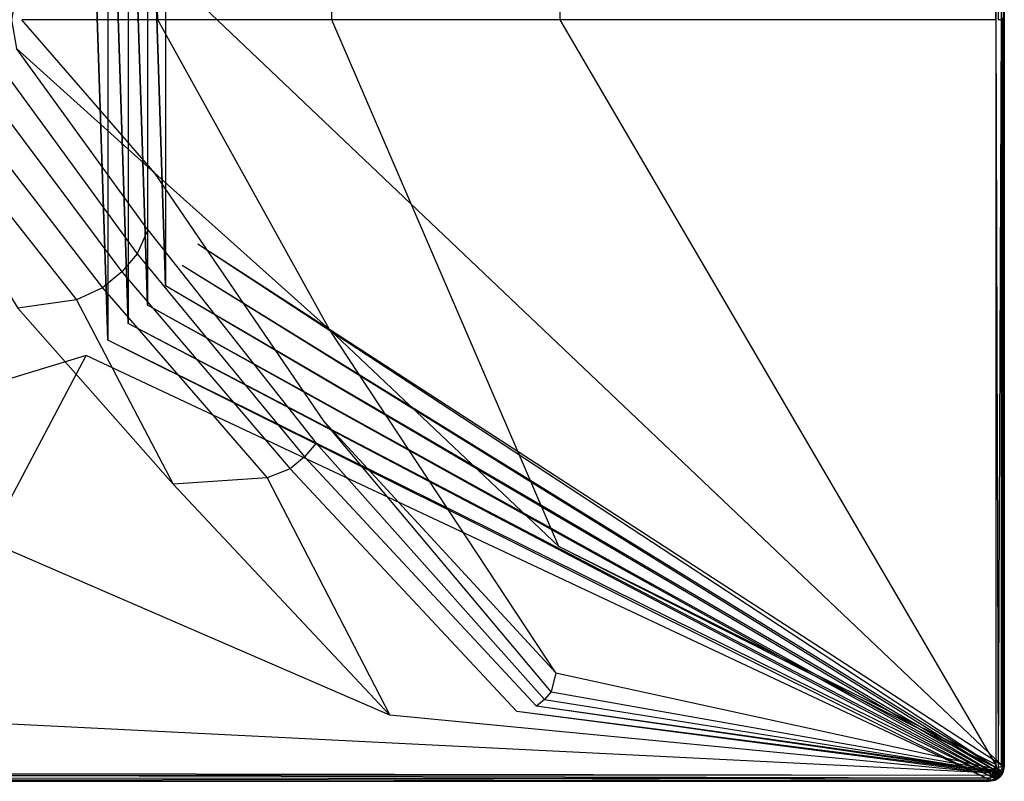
# Model space of a CAD drawing. Extents: x 0 to 1.2, y -0.8 to 0.
# Tile 16 of 17: x 0.68 to 1.2, y -0.8 to -0.4. Entities that reach past the tile are written whole.
import ezdxf

# ---------------------------------------------------------------- set-up
doc = ezdxf.new("R2010")
doc.units = 0
doc.layers.add('L1_WANNE_0_N_6229J3____REPLACEM', color=7, linetype='CONTINUOUS')

msp = doc.modelspace()

# ---------------------------------------------------------------- linework, layer by layer
at = {"layer": 'L1_WANNE_0_N_6229J3____REPLACEM', "color": 8}
for points, invisible_edges in [([(1.19558, -0.008914, 0.03986), (0.966074, -0.123275, 0.036318), (0.966725, -0.400031, 0.036317), (1.19558, -0.008914, 0.03986)], 14), ([(1.195585, -0.40005, 0.03986), (1.19558, -0.008914, 0.03986), (0.966725, -0.400031, 0.036317), (1.195585, -0.40005, 0.03986)], 14), ([(1.195585, -0.40005, 0.03986), (1.19681, -0.007501, 0.039894), (1.19558, -0.008914, 0.03986), (1.195585, -0.40005, 0.03986)], 13), ([(1.19681, -0.007501, 0.039894), (1.195585, -0.40005, 0.03986), (1.196806, -0.40005, 0.039894), (1.19681, -0.007501, 0.039894)], 14), ([(1.198403, -0.40005, 0.038833), (1.19681, -0.007501, 0.039894), (1.196806, -0.40005, 0.039894), (1.198403, -0.40005, 0.038833)], 13), ([(1.19681, -0.007501, 0.039894), (1.198403, -0.40005, 0.038833), (1.198406, -0.007501, 0.038833), (1.19681, -0.007501, 0.039894)], 14), ([(1.199601, -0.40005, 0.037135), (1.198406, -0.007501, 0.038833), (1.198403, -0.40005, 0.038833), (1.199601, -0.40005, 0.037135)], 13), ([(1.198406, -0.007501, 0.038833), (1.199601, -0.40005, 0.037135), (1.199604, -0.007701, 0.037135), (1.198406, -0.007501, 0.038833)], 14), ([(1.199601, -0.40005, 0.037135), (1.200003, -0.008001, 0.035013), (1.199604, -0.007701, 0.037135), (1.199601, -0.40005, 0.037135)], 14), ([(1.200003, -0.008001, 0.035013), (1.199601, -0.40005, 0.037135), (1.2, -0.40005, 0.035013), (1.200003, -0.008001, 0.035013)], 13), ([(1.2, -0.399987, 0.033422), (1.200003, -0.008001, 0.035013), (1.2, -0.40005, 0.035013), (1.2, -0.399987, 0.033422)], 13), ([(0.966074, -0.123275, 0.036318), (0.845567, -0.237389, 0.033021), (0.846733, -0.40003, 0.033018), (0.966074, -0.123275, 0.036318)], 14), ([(0.966725, -0.400031, 0.036317), (0.966074, -0.123275, 0.036318), (0.846733, -0.40003, 0.033018), (0.966725, -0.400031, 0.036317)], 14), ([(0.717841, -0.223679), (0.6, -0.612109), (0.6, -0.187934), (0.717841, -0.223679)], 13), ([(0.6, -0.612109), (0.717841, -0.223679), (0.717833, -0.576368), (0.6, -0.612109)], 10), ([(0.717833, -0.576368), (0.717841, -0.223679), (0.729115, -0.568285), (0.717833, -0.576368)], 13), ([(0.729115, -0.568285), (0.717841, -0.223679), (0.729122, -0.231764), (0.729115, -0.568285)], 10), ([(0.729115, -0.568285), (0.729122, -0.231764), (0.739844, -0.55948), (0.729115, -0.568285)], 13), ([(0.739844, -0.55948), (0.729122, -0.231764), (0.739851, -0.240568), (0.739844, -0.55948)], 10), ([(0.845567, -0.237389, 0.033021), (0.753757, -0.319437, 0.030511), (0.75538, -0.400031, 0.030506), (0.845567, -0.237389, 0.033021)], 14), ([(0.846733, -0.40003, 0.033018), (0.845567, -0.237389, 0.033021), (0.75538, -0.400031, 0.030506), (0.846733, -0.40003, 0.033018)], 14), ([(0.739844, -0.55948), (0.739851, -0.240568), (0.749973, -0.549993), (0.739844, -0.55948)], 13), ([(0.749973, -0.549993), (0.739851, -0.240568), (0.74998, -0.250056), (0.749973, -0.549993)], 10), ([(0.749973, -0.549993), (0.74998, -0.250056), (0.759461, -0.539864), (0.749973, -0.549993)], 13), ([(0.759461, -0.539864), (0.74998, -0.250056), (0.759468, -0.260186), (0.759461, -0.539864)], 10), ([(0.759461, -0.539864), (0.759468, -0.260186), (0.768266, -0.529136), (0.759461, -0.539864)], 15), ([(0.768266, -0.529136), (0.759468, -0.260186), (0.768272, -0.270914), (0.768266, -0.529136)], 15), ([(0.768266, -0.529136), (0.768272, -0.270914), (0.776351, -0.517855), (0.768266, -0.529136)], 15), ([(0.776351, -0.517855), (0.768272, -0.270914), (0.776353, -0.390375), (0.776351, -0.517855)], 15), ([(0.753757, -0.319437, 0.030511), (0.681228, -0.384948, 0.028541), (0.683923, -0.40005, 0.028541), (0.753757, -0.319437, 0.030511)], 14), ([(0.75538, -0.400031, 0.030506), (0.753757, -0.319437, 0.030511), (0.683923, -0.40005, 0.028541), (0.75538, -0.400031, 0.030506)], 14), ([(0.681228, -0.384948, 0.028541), (0.678633, -0.40005, 0.028435), (0.683923, -0.40005, 0.028541), (0.681228, -0.384948, 0.028541)], 14), ([(0.776353, -0.390375), (1.199099, -0.791916), (0.776351, -0.517855), (0.776353, -0.390375)], 13), ([(1.199099, -0.791916), (0.776353, -0.390375), (1.199099, -0.39904), (1.199099, -0.791916)], 14), ([(0.678633, -0.40005, 0.028435), (0.681228, -0.415052, 0.028541), (0.683923, -0.40005, 0.028541), (0.678633, -0.40005, 0.028435)], 14), ([(0.753757, -0.480581, 0.030511), (0.683923, -0.40005, 0.028541), (0.681228, -0.415052, 0.028541), (0.753757, -0.480581, 0.030511)], 14), ([(0.75538, -0.400031, 0.030506), (0.683923, -0.40005, 0.028541), (0.753757, -0.480581, 0.030511), (0.75538, -0.400031, 0.030506)], 14), ([(0.845567, -0.56263, 0.033021), (0.75538, -0.400031, 0.030506), (0.753757, -0.480581, 0.030511), (0.845567, -0.56263, 0.033021)], 14), ([(0.846733, -0.40003, 0.033018), (0.75538, -0.400031, 0.030506), (0.845567, -0.56263, 0.033021), (0.846733, -0.40003, 0.033018)], 14), ([(0.966074, -0.676742, 0.036318), (0.846733, -0.40003, 0.033018), (0.845567, -0.56263, 0.033021), (0.966074, -0.676742, 0.036318)], 14), ([(0.966725, -0.400031, 0.036317), (0.846733, -0.40003, 0.033018), (0.966074, -0.676742, 0.036318), (0.966725, -0.400031, 0.036317)], 14), ([(1.195577, -0.791086, 0.03986), (0.966725, -0.400031, 0.036317), (0.966074, -0.676742, 0.036318), (1.195577, -0.791086, 0.03986)], 14), ([(1.195585, -0.40005, 0.03986), (0.966725, -0.400031, 0.036317), (1.195577, -0.791086, 0.03986), (1.195585, -0.40005, 0.03986)], 14), ([(1.196806, -0.792499, 0.039894), (1.195585, -0.40005, 0.03986), (1.195577, -0.791086, 0.03986), (1.196806, -0.792499, 0.039894)], 13), ([(1.195585, -0.40005, 0.03986), (1.196806, -0.792499, 0.039894), (1.196806, -0.40005, 0.039894), (1.195585, -0.40005, 0.03986)], 14), ([(1.196806, -0.792499, 0.039894), (1.198403, -0.40005, 0.038833), (1.196806, -0.40005, 0.039894), (1.196806, -0.792499, 0.039894)], 13), ([(1.198403, -0.40005, 0.038833), (1.196806, -0.792499, 0.039894), (1.198403, -0.792499, 0.038833), (1.198403, -0.40005, 0.038833)], 14), ([(1.199601, -0.792299, 0.037135), (1.198403, -0.40005, 0.038833), (1.198403, -0.792499, 0.038833), (1.199601, -0.792299, 0.037135)], 13), ([(1.198403, -0.40005, 0.038833), (1.199601, -0.792299, 0.037135), (1.199601, -0.40005, 0.037135), (1.198403, -0.40005, 0.038833)], 14), ([(1.2, -0.398667), (1.199099, -0.791916), (1.199099, -0.39904), (1.2, -0.398667)], 13), ([(1.199099, -0.791916), (1.2, -0.398667), (1.2, -0.791999), (1.199099, -0.791916)], 14), ([(1.2, -0.791999, 0.035013), (1.199601, -0.40005, 0.037135), (1.199601, -0.792299, 0.037135), (1.2, -0.791999, 0.035013)], 13), ([(1.199601, -0.40005, 0.037135), (1.2, -0.791999, 0.035013), (1.2, -0.40005, 0.035013), (1.199601, -0.40005, 0.037135)], 14), ([(1.2, -0.398702, 0.000897), (1.2, -0.791999), (1.2, -0.398667), (1.2, -0.398702, 0.000897)], 14), ([(1.2, -0.399987, 0.033422), (1.2, -0.791999, 0.000897), (1.2, -0.398702, 0.000897), (1.2, -0.399987, 0.033422)], 14), ([(1.2, -0.791999), (1.2, -0.398702, 0.000897), (1.2, -0.791999, 0.000897), (1.2, -0.791999)], 13), ([(1.2, -0.40005, 0.035013), (1.2, -0.791999, 0.033422), (1.2, -0.399987, 0.033422), (1.2, -0.40005, 0.035013)], 14), ([(1.2, -0.791999, 0.000897), (1.2, -0.399987, 0.033422), (1.2, -0.791999, 0.033422), (1.2, -0.791999, 0.000897)], 13), ([(1.2, -0.791999, 0.033422), (1.2, -0.40005, 0.035013), (1.2, -0.791999, 0.035013), (1.2, -0.791999, 0.033422)], 13), ([(0.75024, -0.510402, 0.030531), (0.681228, -0.415052, 0.028541), (0.677336, -0.430953, 0.028541), (0.75024, -0.510402, 0.030531)], 14), ([(0.753757, -0.480581, 0.030511), (0.681228, -0.415052, 0.028541), (0.75024, -0.510402, 0.030531), (0.753757, -0.480581, 0.030511)], 14), ([(0.744518, -0.52289, 0.030537), (0.677336, -0.430953, 0.028541), (0.670549, -0.444354, 0.028541), (0.744518, -0.52289, 0.030537)], 13), ([(0.677336, -0.430953, 0.028541), (0.744518, -0.52289, 0.030537), (0.75024, -0.510402, 0.030531), (0.677336, -0.430953, 0.028541)], 14), ([(0.736424, -0.532495, 0.030542), (0.670549, -0.444354, 0.028541), (0.660669, -0.455656, 0.028541), (0.736424, -0.532495, 0.030542)], 13), ([(0.670549, -0.444354, 0.028541), (0.736424, -0.532495, 0.030542), (0.744518, -0.52289, 0.030537), (0.670549, -0.444354, 0.028541)], 14), ([(0.726325, -0.540854, 0.030536), (0.660669, -0.455656, 0.028541), (0.648693, -0.466057, 0.028541), (0.726325, -0.540854, 0.030536)], 13), ([(0.660669, -0.455656, 0.028541), (0.726325, -0.540854, 0.030536), (0.736424, -0.532495, 0.030542), (0.660669, -0.455656, 0.028541)], 14), ([(0.712778, -0.547178, 0.030623), (0.648693, -0.466057, 0.028541), (0.633822, -0.473557, 0.028647), (0.712778, -0.547178, 0.030623)], 13), ([(0.648693, -0.466057, 0.028541), (0.712778, -0.547178, 0.030623), (0.726325, -0.540854, 0.030536), (0.648693, -0.466057, 0.028541)], 14), ([(0.633822, -0.473557, 0.028647), (0.681803, -0.551437, 0.030686), (0.712778, -0.547178, 0.030623), (0.633822, -0.473557, 0.028647)], 14), ([(0.842852, -0.611075, 0.03306), (0.753757, -0.480581, 0.030511), (0.75024, -0.510402, 0.030531), (0.842852, -0.611075, 0.03306)], 14), ([(0.845567, -0.56263, 0.033021), (0.753757, -0.480581, 0.030511), (0.842852, -0.611075, 0.03306), (0.845567, -0.56263, 0.033021)], 14), ([(0.838535, -0.622389, 0.03307), (0.75024, -0.510402, 0.030531), (0.744518, -0.52289, 0.030537), (0.838535, -0.622389, 0.03307)], 13), ([(0.75024, -0.510402, 0.030531), (0.838535, -0.622389, 0.03307), (0.842852, -0.611075, 0.03306), (0.75024, -0.510402, 0.030531)], 14), ([(0.776351, -0.517855), (1.198542, -0.794896), (0.768266, -0.529136), (0.776351, -0.517855)], 13), ([(1.198542, -0.794896), (0.776351, -0.517855), (1.199099, -0.791916), (1.198542, -0.794896)], 14), ([(0.832469, -0.6296, 0.033074), (0.744518, -0.52289, 0.030537), (0.736424, -0.532495, 0.030542), (0.832469, -0.6296, 0.033074)], 13), ([(0.744518, -0.52289, 0.030537), (0.832469, -0.6296, 0.033074), (0.838535, -0.622389, 0.03307), (0.744518, -0.52289, 0.030537)], 14), ([(0.824897, -0.635836, 0.033069), (0.736424, -0.532495, 0.030542), (0.726325, -0.540854, 0.030536), (0.824897, -0.635836, 0.033069)], 13), ([(0.736424, -0.532495, 0.030542), (0.824897, -0.635836, 0.033069), (0.832469, -0.6296, 0.033074), (0.736424, -0.532495, 0.030542)], 14), ([(0.768266, -0.529136), (1.197952, -0.795994), (0.759461, -0.539864), (0.768266, -0.529136)], 13), ([(1.197952, -0.795994), (0.768266, -0.529136), (1.198542, -0.794896), (1.197952, -0.795994)], 14), ([(0.812824, -0.640609, 0.033129), (0.726325, -0.540854, 0.030536), (0.712778, -0.547178, 0.030623), (0.812824, -0.640609, 0.033129)], 13), ([(0.726325, -0.540854, 0.030536), (0.812824, -0.640609, 0.033129), (0.824897, -0.635836, 0.033069), (0.726325, -0.540854, 0.030536)], 14), ([(0.759461, -0.539864), (1.197079, -0.797043), (0.749973, -0.549993), (0.759461, -0.539864)], 13), ([(1.197079, -0.797043), (0.759461, -0.539864), (1.197952, -0.795994), (1.197079, -0.797043)], 14), ([(0.763539, -0.643867, 0.03315), (0.712778, -0.547178, 0.030623), (0.681803, -0.551437, 0.030686), (0.763539, -0.643867, 0.03315)], 13), ([(0.712778, -0.547178, 0.030623), (0.763539, -0.643867, 0.03315), (0.812824, -0.640609, 0.033129), (0.712778, -0.547178, 0.030623)], 14), ([(0.763539, -0.643867, 0.03315), (0.681803, -0.551437, 0.030686), (0.6, -0.645288, 0.033142), (0.763539, -0.643867, 0.03315)], 14), ([(0.749973, -0.549993), (1.195999, -0.797855), (0.739844, -0.55948), (0.749973, -0.549993)], 13), ([(1.195999, -0.797855), (0.749973, -0.549993), (1.197079, -0.797043), (1.195999, -0.797855)], 14), ([(0.739844, -0.55948), (1.194879, -0.798546), (0.729115, -0.568285), (0.739844, -0.55948)], 13), ([(1.194879, -0.798546), (0.739844, -0.55948), (1.195999, -0.797855), (1.194879, -0.798546)], 14), ([(0.964439, -0.742971, 0.036382), (0.845567, -0.56263, 0.033021), (0.842852, -0.611075, 0.03306), (0.964439, -0.742971, 0.036382)], 14), ([(0.966074, -0.676742, 0.036318), (0.845567, -0.56263, 0.033021), (0.964439, -0.742971, 0.036382), (0.966074, -0.676742, 0.036318)], 14), ([(0.729115, -0.568285), (1.191932, -0.799099), (0.717833, -0.576368), (0.729115, -0.568285)], 13), ([(1.191932, -0.799099), (0.729115, -0.568285), (1.194879, -0.798546), (1.191932, -0.799099)], 14), ([(0.717833, -0.576368), (0.6, -0.799099), (0.6, -0.612109), (0.717833, -0.576368)], 13), ([(0.6, -0.799099), (0.717833, -0.576368), (1.191932, -0.799099), (0.6, -0.799099)], 14), ([(0.961974, -0.752996, 0.036395), (0.842852, -0.611075, 0.03306), (0.838535, -0.622389, 0.03307), (0.961974, -0.752996, 0.036395)], 14), ([(0.964439, -0.742971, 0.036382), (0.842852, -0.611075, 0.03306), (0.961974, -0.752996, 0.036395), (0.964439, -0.742971, 0.036382)], 14), ([(0.958545, -0.75704, 0.036397), (0.838535, -0.622389, 0.03307), (0.832469, -0.6296, 0.033074), (0.958545, -0.75704, 0.036397)], 13), ([(0.838535, -0.622389, 0.03307), (0.958545, -0.75704, 0.036397), (0.961974, -0.752996, 0.036395), (0.838535, -0.622389, 0.03307)], 14), ([(0.954308, -0.760534, 0.036395), (0.832469, -0.6296, 0.033074), (0.824897, -0.635836, 0.033069), (0.954308, -0.760534, 0.036395)], 13), ([(0.832469, -0.6296, 0.033074), (0.954308, -0.760534, 0.036395), (0.958545, -0.75704, 0.036397), (0.832469, -0.6296, 0.033074)], 14), ([(0.943894, -0.763263, 0.036418), (0.824897, -0.635836, 0.033069), (0.812824, -0.640609, 0.033129), (0.943894, -0.763263, 0.036418)], 13), ([(0.824897, -0.635836, 0.033069), (0.943894, -0.763263, 0.036418), (0.954308, -0.760534, 0.036395), (0.824897, -0.635836, 0.033069)], 14), ([(0.877248, -0.765201, 0.036383), (0.812824, -0.640609, 0.033129), (0.763539, -0.643867, 0.03315), (0.877248, -0.765201, 0.036383)], 13), ([(0.812824, -0.640609, 0.033129), (0.877248, -0.765201, 0.036383), (0.943894, -0.763263, 0.036418), (0.812824, -0.640609, 0.033129)], 14), ([(0.877248, -0.765201, 0.036383), (0.763539, -0.643867, 0.03315), (0.6, -0.645288, 0.033142), (0.877248, -0.765201, 0.036383)], 14), ([(0.877248, -0.765201, 0.036383), (0.6, -0.645288, 0.033142), (0.6, -0.766034, 0.036381), (0.877248, -0.765201, 0.036383)], 14), ([(1.194968, -0.792529, 0.039966), (0.966074, -0.676742, 0.036318), (0.964439, -0.742971, 0.036382), (1.194968, -0.792529, 0.039966)], 14), ([(1.195577, -0.791086, 0.03986), (0.966074, -0.676742, 0.036318), (1.194968, -0.792529, 0.039966), (1.195577, -0.791086, 0.03986)], 14), ([(1.19455, -0.793267, 0.039966), (0.964439, -0.742971, 0.036382), (0.961974, -0.752996, 0.036395), (1.19455, -0.793267, 0.039966)], 13), ([(0.964439, -0.742971, 0.036382), (1.19455, -0.793267, 0.039966), (1.194968, -0.792529, 0.039966), (0.964439, -0.742971, 0.036382)], 14), ([(1.193924, -0.793899, 0.039966), (0.961974, -0.752996, 0.036395), (0.958545, -0.75704, 0.036397), (1.193924, -0.793899, 0.039966)], 13), ([(0.961974, -0.752996, 0.036395), (1.193924, -0.793899, 0.039966), (1.19455, -0.793267, 0.039966), (0.961974, -0.752996, 0.036395)], 14), ([(1.193291, -0.794428, 0.039966), (0.958545, -0.75704, 0.036397), (0.954308, -0.760534, 0.036395), (1.193291, -0.794428, 0.039966)], 13), ([(0.958545, -0.75704, 0.036397), (1.193291, -0.794428, 0.039966), (1.193924, -0.793899, 0.039966), (0.958545, -0.75704, 0.036397)], 14), ([(1.191206, -0.795562, 0.039861), (0.877248, -0.765201, 0.036383), (0.6, -0.766034, 0.036381), (1.191206, -0.795562, 0.039861)], 14), ([(1.191206, -0.795562, 0.039861), (0.943894, -0.763263, 0.036418), (0.877248, -0.765201, 0.036383), (1.191206, -0.795562, 0.039861)], 14), ([(1.192551, -0.794949, 0.039966), (0.954308, -0.760534, 0.036395), (0.943894, -0.763263, 0.036418), (1.192551, -0.794949, 0.039966)], 14), ([(1.192551, -0.794949, 0.039966), (0.943894, -0.763263, 0.036418), (1.191206, -0.795562, 0.039861), (1.192551, -0.794949, 0.039966)], 14), ([(1.193291, -0.794428, 0.039966), (0.954308, -0.760534, 0.036395), (1.192551, -0.794949, 0.039966), (1.193291, -0.794428, 0.039966)], 14), ([(1.191206, -0.795562, 0.039861), (0.6, -0.766034, 0.036381), (0.6, -0.795771, 0.039861), (1.191206, -0.795562, 0.039861)], 14), ([(1.196208, -0.793899, 0.04), (1.195577, -0.791086, 0.03986), (1.194968, -0.792529, 0.039966), (1.196208, -0.793899, 0.04)], 13), ([(1.195577, -0.791086, 0.03986), (1.196208, -0.793899, 0.04), (1.196806, -0.792499, 0.039894), (1.195577, -0.791086, 0.03986)], 14), ([(0.6, -0.795771, 0.039861), (1.192615, -0.7968, 0.039894), (1.191206, -0.795562, 0.039861), (0.6, -0.795771, 0.039861)], 14), ([(1.192615, -0.7968, 0.039894), (0.6, -0.795771, 0.039861), (0.6, -0.797, 0.039894), (1.192615, -0.7968, 0.039894)], 13), ([(1.192615, -0.7968, 0.039894), (1.192551, -0.794949, 0.039966), (1.191206, -0.795562, 0.039861), (1.192615, -0.7968, 0.039894)], 13), ([(1.193912, -0.7962, 0.04), (1.193291, -0.794428, 0.039966), (1.192551, -0.794949, 0.039966), (1.193912, -0.7962, 0.04)], 13), ([(1.192551, -0.794949, 0.039966), (1.192615, -0.7968, 0.039894), (1.193912, -0.7962, 0.04), (1.192551, -0.794949, 0.039966)], 14), ([(1.194611, -0.7977, 0.039045), (1.193912, -0.7962, 0.04), (1.192615, -0.7968, 0.039894), (1.194611, -0.7977, 0.039045)], 14), ([(1.194611, -0.7957, 0.04), (1.193924, -0.793899, 0.039966), (1.193291, -0.794428, 0.039966), (1.194611, -0.7957, 0.04)], 13), ([(1.193291, -0.794428, 0.039966), (1.193912, -0.7962, 0.04), (1.194611, -0.7957, 0.04), (1.193291, -0.794428, 0.039966)], 14), ([(1.194611, -0.7957, 0.04), (1.193912, -0.7962, 0.04), (1.194611, -0.7977, 0.039045), (1.194611, -0.7957, 0.04)], 14), ([(1.19521, -0.7952, 0.04), (1.19455, -0.793267, 0.039966), (1.193924, -0.793899, 0.039966), (1.19521, -0.7952, 0.04)], 13), ([(1.193924, -0.793899, 0.039966), (1.194611, -0.7957, 0.04), (1.19521, -0.7952, 0.04), (1.193924, -0.793899, 0.039966)], 14), ([(1.195808, -0.794599, 0.04), (1.194968, -0.792529, 0.039966), (1.19455, -0.793267, 0.039966), (1.195808, -0.794599, 0.04)], 13), ([(1.19455, -0.793267, 0.039966), (1.19521, -0.7952, 0.04), (1.195808, -0.794599, 0.04), (1.19455, -0.793267, 0.039966)], 14), ([(1.195509, -0.7971, 0.039151), (1.19521, -0.7952, 0.04), (1.194611, -0.7957, 0.04), (1.195509, -0.7971, 0.039151)], 13), ([(1.195509, -0.7971, 0.039151), (1.194611, -0.7957, 0.04), (1.194611, -0.7977, 0.039045), (1.195509, -0.7971, 0.039151)], 14), ([(1.194968, -0.792529, 0.039966), (1.195808, -0.794599, 0.04), (1.196208, -0.793899, 0.04), (1.194968, -0.792529, 0.039966)], 14), ([(1.196407, -0.7963, 0.039151), (1.195808, -0.794599, 0.04), (1.19521, -0.7952, 0.04), (1.196407, -0.7963, 0.039151)], 14), ([(1.19521, -0.7952, 0.04), (1.195509, -0.7971, 0.039151), (1.196407, -0.7963, 0.039151), (1.19521, -0.7952, 0.04)], 14), ([(1.196407, -0.7963, 0.039151), (1.195509, -0.7971, 0.039151), (1.196208, -0.7981, 0.037453), (1.196407, -0.7963, 0.039151)], 14), ([(1.197106, -0.7955, 0.039045), (1.196208, -0.793899, 0.04), (1.195808, -0.794599, 0.04), (1.197106, -0.7955, 0.039045)], 14), ([(1.197106, -0.7955, 0.039045), (1.195808, -0.794599, 0.04), (1.196407, -0.7963, 0.039151), (1.197106, -0.7955, 0.039045)], 14), ([(1.197705, -0.794599, 0.039045), (1.196806, -0.792499, 0.039894), (1.196208, -0.793899, 0.04), (1.197705, -0.794599, 0.039045)], 14), ([(1.197705, -0.794599, 0.039045), (1.196208, -0.793899, 0.04), (1.197106, -0.7955, 0.039045), (1.197705, -0.794599, 0.039045)], 14), ([(1.196407, -0.7963, 0.039151), (1.196208, -0.7981, 0.037453), (1.197305, -0.7973, 0.03756), (1.196407, -0.7963, 0.039151)], 14), ([(1.197305, -0.7973, 0.03756), (1.197106, -0.7955, 0.039045), (1.196407, -0.7963, 0.039151), (1.197305, -0.7973, 0.03756)], 13), ([(1.198403, -0.792499, 0.038833), (1.196806, -0.792499, 0.039894), (1.197705, -0.794599, 0.039045), (1.198403, -0.792499, 0.038833)], 14), ([(1.197952, -0.795994), (1.197705, -0.7977), (1.197079, -0.797043), (1.197952, -0.795994)], 13), ([(1.197705, -0.794599, 0.039045), (1.197106, -0.7955, 0.039045), (1.198902, -0.795099, 0.037347), (1.197705, -0.794599, 0.039045)], 14), ([(1.198902, -0.795099, 0.037347), (1.197106, -0.7955, 0.039045), (1.198204, -0.7962, 0.037453), (1.198902, -0.795099, 0.037347)], 14), ([(1.197106, -0.7955, 0.039045), (1.197305, -0.7973, 0.03756), (1.198204, -0.7962, 0.037453), (1.197106, -0.7955, 0.039045)], 14), ([(1.198204, -0.7962, 0.037453), (1.197305, -0.7973, 0.03756), (1.198703, -0.7965, 0.035013), (1.198204, -0.7962, 0.037453)], 14), ([(1.199601, -0.792299, 0.037135), (1.197705, -0.794599, 0.039045), (1.198902, -0.795099, 0.037347), (1.199601, -0.792299, 0.037135)], 14), ([(1.199601, -0.792299, 0.037135), (1.198403, -0.792499, 0.038833), (1.197705, -0.794599, 0.039045), (1.199601, -0.792299, 0.037135)], 14), ([(1.197705, -0.7977), (1.197952, -0.795994), (1.198703, -0.7965), (1.197705, -0.7977)], 14), ([(1.198542, -0.794896), (1.198703, -0.7965), (1.197952, -0.795994), (1.198542, -0.794896)], 13), ([(1.198902, -0.795099, 0.037347), (1.198204, -0.7962, 0.037453), (1.199401, -0.7952, 0.035013), (1.198902, -0.795099, 0.037347)], 14), ([(1.199401, -0.7952, 0.035013), (1.198204, -0.7962, 0.037453), (1.198703, -0.7965, 0.035013), (1.199401, -0.7952, 0.035013)], 14), ([(1.199099, -0.791916), (1.199401, -0.7952), (1.198542, -0.794896), (1.199099, -0.791916)], 13), ([(1.198703, -0.7965), (1.198542, -0.794896), (1.199401, -0.7952), (1.198703, -0.7965)], 14), ([(1.198703, -0.7965, 0.000897), (1.199401, -0.7952, 0.033422), (1.198703, -0.7965, 0.033422), (1.198703, -0.7965, 0.000897)], 13), ([(1.199401, -0.7952, 0.033422), (1.198703, -0.7965, 0.000897), (1.199401, -0.7952, 0.000897), (1.199401, -0.7952, 0.033422)], 14), ([(1.198703, -0.7965), (1.199401, -0.7952, 0.000897), (1.198703, -0.7965, 0.000897), (1.198703, -0.7965)], 13), ([(1.199401, -0.7952, 0.000897), (1.198703, -0.7965), (1.199401, -0.7952), (1.199401, -0.7952, 0.000897)], 14), ([(1.198703, -0.7965, 0.033422), (1.199401, -0.7952, 0.035013), (1.198703, -0.7965, 0.035013), (1.198703, -0.7965, 0.033422)], 13), ([(1.199401, -0.7952, 0.035013), (1.198703, -0.7965, 0.033422), (1.199401, -0.7952, 0.033422), (1.199401, -0.7952, 0.035013)], 14), ([(1.2, -0.791999, 0.035013), (1.198902, -0.795099, 0.037347), (1.199401, -0.7952, 0.035013), (1.2, -0.791999, 0.035013)], 14), ([(1.2, -0.791999, 0.035013), (1.199601, -0.792299, 0.037135), (1.198902, -0.795099, 0.037347), (1.2, -0.791999, 0.035013)], 14), ([(1.199401, -0.7952), (1.199099, -0.791916), (1.2, -0.791999), (1.199401, -0.7952)], 14), ([(1.199401, -0.7952, 0.000897), (1.2, -0.791999, 0.033422), (1.199401, -0.7952, 0.033422), (1.199401, -0.7952, 0.000897)], 13), ([(1.2, -0.791999, 0.033422), (1.199401, -0.7952, 0.000897), (1.2, -0.791999, 0.000897), (1.2, -0.791999, 0.033422)], 14), ([(1.199401, -0.7952), (1.2, -0.791999, 0.000897), (1.199401, -0.7952, 0.000897), (1.199401, -0.7952)], 13), ([(1.2, -0.791999, 0.000897), (1.199401, -0.7952), (1.2, -0.791999), (1.2, -0.791999, 0.000897)], 14), ([(1.199401, -0.7952, 0.033422), (1.2, -0.791999, 0.035013), (1.199401, -0.7952, 0.035013), (1.199401, -0.7952, 0.033422)], 13), ([(1.2, -0.791999, 0.035013), (1.199401, -0.7952, 0.033422), (1.2, -0.791999, 0.033422), (1.2, -0.791999, 0.035013)], 14), ([(1.192615, -0.7968, 0.039894), (0.6, -0.797, 0.039894), (1.192515, -0.7984, 0.038833), (1.192615, -0.7968, 0.039894)], 14), ([(1.192515, -0.7984, 0.038833), (0.6, -0.797, 0.039894), (0.6, -0.7985, 0.038727), (1.192515, -0.7984, 0.038833)], 14), ([(1.192515, -0.7984, 0.038833), (0.6, -0.7996, 0.037135), (1.192315, -0.7996, 0.037135), (1.192515, -0.7984, 0.038833)], 14), ([(1.192515, -0.7984, 0.038833), (0.6, -0.7985, 0.038727), (0.6, -0.7996, 0.037135), (1.192515, -0.7984, 0.038833)], 14), ([(1.191932, -0.799099), (0.6, -0.8), (0.6, -0.799099), (1.191932, -0.799099)], 13), ([(0.6, -0.8), (1.191932, -0.799099), (1.192016, -0.8), (0.6, -0.8)], 14), ([(1.192315, -0.7996, 0.037135), (0.6, -0.8, 0.035119), (1.192016, -0.8, 0.035013), (1.192315, -0.7996, 0.037135)], 14), ([(0.6, -0.7996, 0.037135), (0.6, -0.8, 0.035119), (1.192315, -0.7996, 0.037135), (0.6, -0.7996, 0.037135)], 14), ([(1.192016, -0.8, 0.035013), (0.6, -0.8, 0.033528), (1.192016, -0.8, 0.033422), (1.192016, -0.8, 0.035013)], 13), ([(0.6, -0.8, 0.033528), (1.192016, -0.8, 0.035013), (0.6, -0.8, 0.035119), (0.6, -0.8, 0.033528)], 14), ([(1.192016, -0.8, 0.033422), (0.6, -0.8, 0.000897), (1.192016, -0.8, 0.000897), (1.192016, -0.8, 0.033422)], 13), ([(0.6, -0.8, 0.000897), (1.192016, -0.8, 0.033422), (0.6, -0.8, 0.033528), (0.6, -0.8, 0.000897)], 14), ([(1.192016, -0.8, 0.000897), (0.6, -0.8), (1.192016, -0.8), (1.192016, -0.8, 0.000897)], 13), ([(0.6, -0.8), (1.192016, -0.8, 0.000897), (0.6, -0.8, 0.000897), (0.6, -0.8)], 14), ([(1.194879, -0.798546), (1.192016, -0.8), (1.191932, -0.799099), (1.194879, -0.798546)], 13), ([(1.192016, -0.8), (1.194879, -0.798546), (1.19521, -0.7994), (1.192016, -0.8)], 14), ([(1.19521, -0.7994, 0.000897), (1.192016, -0.8, 0.033422), (1.192016, -0.8, 0.000897), (1.19521, -0.7994, 0.000897)], 13), ([(1.192016, -0.8, 0.033422), (1.19521, -0.7994, 0.000897), (1.19521, -0.7994, 0.033422), (1.192016, -0.8, 0.033422)], 14), ([(1.192315, -0.7996, 0.037135), (1.192016, -0.8, 0.035013), (1.19521, -0.7994, 0.035013), (1.192315, -0.7996, 0.037135)], 14), ([(1.19521, -0.7994), (1.192016, -0.8, 0.000897), (1.192016, -0.8), (1.19521, -0.7994)], 13), ([(1.192016, -0.8, 0.000897), (1.19521, -0.7994), (1.19521, -0.7994, 0.000897), (1.192016, -0.8, 0.000897)], 14), ([(1.19521, -0.7994, 0.033422), (1.192016, -0.8, 0.035013), (1.192016, -0.8, 0.033422), (1.19521, -0.7994, 0.033422)], 13), ([(1.192016, -0.8, 0.035013), (1.19521, -0.7994, 0.033422), (1.19521, -0.7994, 0.035013), (1.192016, -0.8, 0.035013)], 14), ([(1.192515, -0.7984, 0.038833), (1.192315, -0.7996, 0.037135), (1.19511, -0.7988, 0.037347), (1.192515, -0.7984, 0.038833)], 14), ([(1.19511, -0.7988, 0.037347), (1.192315, -0.7996, 0.037135), (1.19521, -0.7994, 0.035013), (1.19511, -0.7988, 0.037347)], 14), ([(1.194611, -0.7977, 0.039045), (1.192615, -0.7968, 0.039894), (1.192515, -0.7984, 0.038833), (1.194611, -0.7977, 0.039045)], 14), ([(1.194611, -0.7977, 0.039045), (1.192515, -0.7984, 0.038833), (1.19511, -0.7988, 0.037347), (1.194611, -0.7977, 0.039045)], 14), ([(1.194611, -0.7977, 0.039045), (1.196208, -0.7981, 0.037453), (1.195509, -0.7971, 0.039151), (1.194611, -0.7977, 0.039045)], 14), ([(1.196208, -0.7981, 0.037453), (1.194611, -0.7977, 0.039045), (1.19511, -0.7988, 0.037347), (1.196208, -0.7981, 0.037453)], 13), ([(1.195999, -0.797855), (1.19521, -0.7994), (1.194879, -0.798546), (1.195999, -0.797855)], 13), ([(1.196208, -0.7981, 0.037453), (1.19511, -0.7988, 0.037347), (1.196507, -0.7987, 0.035013), (1.196208, -0.7981, 0.037453)], 14), ([(1.19511, -0.7988, 0.037347), (1.19521, -0.7994, 0.035013), (1.196507, -0.7987, 0.035013), (1.19511, -0.7988, 0.037347)], 14), ([(1.19521, -0.7994), (1.195999, -0.797855), (1.196507, -0.7986), (1.19521, -0.7994)], 14), ([(1.19521, -0.7994, 0.033422), (1.19521, -0.7994, 0.000897), (1.196507, -0.7986, 0.000897), (1.19521, -0.7994, 0.033422)], 14), ([(1.196507, -0.7987, 0.033422), (1.19521, -0.7994, 0.033422), (1.196507, -0.7986, 0.000897), (1.196507, -0.7987, 0.033422)], 14), ([(1.196507, -0.7986), (1.19521, -0.7994, 0.000897), (1.19521, -0.7994), (1.196507, -0.7986)], 13), ([(1.19521, -0.7994, 0.000897), (1.196507, -0.7986), (1.196507, -0.7986, 0.000897), (1.19521, -0.7994, 0.000897)], 14), ([(1.196507, -0.7987, 0.033422), (1.19521, -0.7994, 0.035013), (1.19521, -0.7994, 0.033422), (1.196507, -0.7987, 0.033422)], 13), ([(1.19521, -0.7994, 0.035013), (1.196507, -0.7987, 0.033422), (1.196507, -0.7987, 0.035013), (1.19521, -0.7994, 0.035013)], 14), ([(1.197079, -0.797043), (1.196507, -0.7986), (1.195999, -0.797855), (1.197079, -0.797043)], 13), ([(1.197305, -0.7973, 0.03756), (1.196208, -0.7981, 0.037453), (1.197705, -0.7977, 0.035013), (1.197305, -0.7973, 0.03756)], 14), ([(1.196208, -0.7981, 0.037453), (1.196507, -0.7987, 0.035013), (1.197705, -0.7977, 0.035013), (1.196208, -0.7981, 0.037453)], 14), ([(1.196507, -0.7986), (1.197079, -0.797043), (1.197705, -0.7977), (1.196507, -0.7986)], 14), ([(1.196507, -0.7987, 0.033422), (1.196507, -0.7986, 0.000897), (1.197705, -0.7977, 0.000897), (1.196507, -0.7987, 0.033422)], 14), ([(1.197705, -0.7977, 0.033422), (1.196507, -0.7987, 0.033422), (1.197705, -0.7977, 0.000897), (1.197705, -0.7977, 0.033422)], 14), ([(1.197705, -0.7977), (1.196507, -0.7986, 0.000897), (1.196507, -0.7986), (1.197705, -0.7977)], 13), ([(1.196507, -0.7986, 0.000897), (1.197705, -0.7977), (1.197705, -0.7977, 0.000897), (1.196507, -0.7986, 0.000897)], 14), ([(1.197705, -0.7977, 0.033422), (1.196507, -0.7987, 0.035013), (1.196507, -0.7987, 0.033422), (1.197705, -0.7977, 0.033422)], 13), ([(1.196507, -0.7987, 0.035013), (1.197705, -0.7977, 0.033422), (1.197705, -0.7977, 0.035013), (1.196507, -0.7987, 0.035013)], 14), ([(1.198703, -0.7965, 0.035013), (1.197305, -0.7973, 0.03756), (1.197705, -0.7977, 0.035013), (1.198703, -0.7965, 0.035013)], 14), ([(1.197705, -0.7977, 0.033422), (1.198703, -0.7965, 0.035013), (1.197705, -0.7977, 0.035013), (1.197705, -0.7977, 0.033422)], 13), ([(1.198703, -0.7965, 0.035013), (1.197705, -0.7977, 0.033422), (1.198703, -0.7965, 0.033422), (1.198703, -0.7965, 0.035013)], 14), ([(1.197705, -0.7977, 0.000897), (1.198703, -0.7965, 0.033422), (1.197705, -0.7977, 0.033422), (1.197705, -0.7977, 0.000897)], 13), ([(1.198703, -0.7965, 0.033422), (1.197705, -0.7977, 0.000897), (1.198703, -0.7965, 0.000897), (1.198703, -0.7965, 0.033422)], 14), ([(1.197705, -0.7977), (1.198703, -0.7965, 0.000897), (1.197705, -0.7977, 0.000897), (1.197705, -0.7977)], 13), ([(1.198703, -0.7965, 0.000897), (1.197705, -0.7977), (1.198703, -0.7965), (1.198703, -0.7965, 0.000897)], 14)]:
    msp.add_3dface(points, dxfattribs=dict(at, invisible_edges=invisible_edges))

doc.saveas('drawing.dxf')
